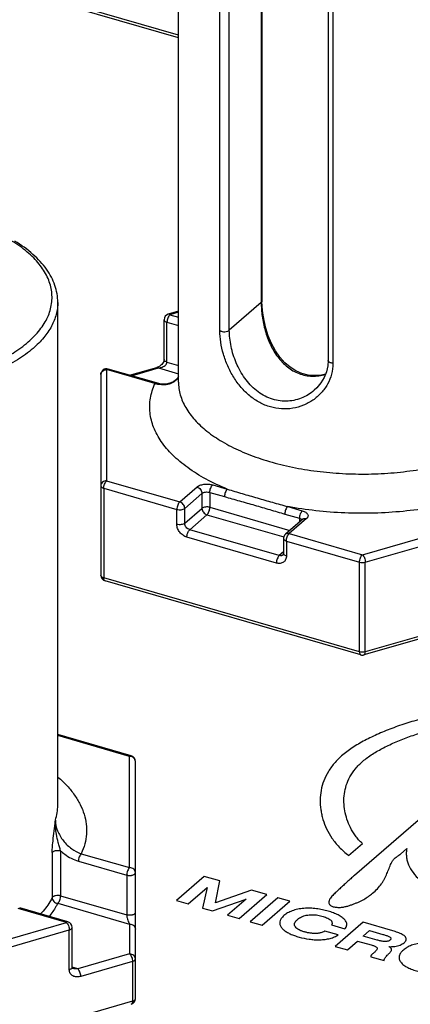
# Model space of a CAD drawing. Header units: millimetres. Extents: x 0 to 420, y 0 to 297.
# Tile 32 of 85: x 138.75 to 145.55, y 64.93 to 82.05. Entities that reach past the tile are written whole.
import ezdxf

# ---------------------------------------------------------------- set-up
doc = ezdxf.new("R2010")
doc.units = ezdxf.units.MM
doc.header["$LTSCALE"] = 23.1
doc.layers.add('0000242733_2_KÖRPERKANTE', color=7, linetype='CONTINUOUS')
doc.layers.add('0000434254_2_KÖRPERKANTE', color=7, linetype='CONTINUOUS')

msp = doc.modelspace()

# ---------------------------------------------------------------- linework, layer by layer
at = {"layer": '0000242733_2_KÖRPERKANTE', "color": 7, "linetype": 'Continuous'}
for p, q in [((147.402, 69.6215), (144.575, 67.1732)), ((144.4727, 67.5197), (144.7122, 67.7271)), ((145.3741, 67.5453), (145.4856, 67.6419)), ((141.9627, 67.156), (141.4782, 66.7364)), ((142.2347, 67.0775), (141.9627, 67.156)), ((141.6809, 66.6779), (142.0099, 66.9628)), ((142.0099, 66.9628), (141.9295, 66.6061)), ((142.1585, 66.6992), (142.2347, 67.0775)), ((142.7829, 66.9192), (142.1585, 66.6992)), ((142.5677, 66.4219), (143.0522, 66.8415)), ((143.2427, 66.7865), (142.7582, 66.3669)), ((143.0522, 66.8415), (142.7829, 66.9192)), ((143.4532, 66.7257), (143.2427, 66.7865)), ((141.4782, 66.7364), (141.6809, 66.6779)), ((141.9295, 66.6061), (142.1044, 66.5556)), ((142.1044, 66.5556), (142.6885, 66.7605)), ((142.6885, 66.7605), (142.365, 66.4804)), ((142.9687, 66.3061), (143.4532, 66.7257)), ((142.365, 66.4804), (142.5677, 66.4219)), ((142.7582, 66.3669), (142.9687, 66.3061)), ((144.1778, 66.3133), (144.4099, 66.2463)), ((144.7253, 66.3585), (144.2408, 65.9389)), ((145.2406, 66.2097), (144.7253, 66.3585)), ((144.2919, 66.1401), (144.0598, 66.2071)), ((144.7293, 66.1189), (144.8393, 66.2142)), ((144.9675, 66.0501), (144.7293, 66.1189)), ((144.8393, 66.2142), (145.0679, 66.1482)), ((144.2408, 65.9389), (144.4513, 65.8781)), ((144.4513, 65.8781), (144.6303, 66.0332)), ((144.6303, 66.0332), (144.8685, 65.9644)), ((144.8575, 65.7609), (145.0939, 65.6926))]:
    msp.add_line(p, q, dxfattribs=at)
for points, knots in [([(150.7885, 69.7624), (150.5797, 69.8053), (150.1578, 69.886), (149.517, 69.9888), (148.9745, 70.0553), (148.5346, 70.0947), (148.0895, 70.124), (147.6421, 70.1351), (147.1953, 70.1211), (146.8632, 70.0963), (146.5366, 70.0575), (146.2176, 70.0052), (145.9085, 69.9398), (145.6116, 69.8616), (145.3291, 69.7708), (145.0631, 69.6685), (144.8157, 69.5559), (144.6254, 69.4511), (144.4878, 69.3602), (144.3949, 69.2904), (144.3115, 69.2174), (144.2159, 69.1185), (144.119, 68.9888), (144.0371, 68.8232), (143.99, 68.6543), (143.9737, 68.4842), (143.9836, 68.3432), (144.0043, 68.2318), (144.0334, 68.1195), (144.0864, 67.9789), (144.1632, 67.8447), (144.2414, 67.7416), (144.3104, 67.6649), (144.388, 67.5904), (144.4437, 67.5431), (144.4727, 67.5197)], [0, 0, 0, 0, 0.074035, 0.1491406, 0.2253287, 0.2637997, 0.3024787, 0.3802289, 0.4190876, 0.457685, 0.4958117, 0.5332782, 0.5698988, 0.6054839, 0.6398538, 0.6728823, 0.7044243, 0.7341545, 0.7482172, 0.7616745, 0.7744849, 0.7866621, 0.8093666, 0.8304171, 0.8504269, 0.8699547, 0.8894476, 0.8993024, 0.9092728, 0.929719, 0.9512796, 0.9626936, 0.9746169, 0.9870607, 1, 1, 1, 1]), ([(144.7122, 67.7271), (144.6901, 67.7486), (144.648, 67.7922), (144.5746, 67.8821), (144.5021, 67.9997), (144.4421, 68.147), (144.4042, 68.2954), (144.3879, 68.4449), (144.3956, 68.5949), (144.4295, 68.7445), (144.4932, 68.8917), (144.5722, 69.0077), (144.6516, 69.0962), (144.7219, 69.1617), (144.8013, 69.2242), (144.9203, 69.3053), (145.086, 69.3988), (145.3022, 69.4991), (145.5351, 69.5906), (145.7825, 69.6722), (146.0427, 69.7429), (146.3139, 69.8025), (146.6904, 69.8675), (147.1752, 69.9186), (147.7648, 69.9298), (148.3547, 69.9029), (148.9381, 69.8495), (149.5123, 69.7741), (150.0764, 69.6813), (150.4481, 69.6096), (150.6323, 69.5717)], [0, 0, 0, 0, 0.0120345, 0.0235362, 0.0451575, 0.0655572, 0.0852721, 0.1046129, 0.1238937, 0.1435194, 0.1640212, 0.1860351, 0.1978346, 0.2102709, 0.2233895, 0.2371491, 0.2663386, 0.2973776, 0.3298971, 0.3637366, 0.3987844, 0.4348722, 0.4718156, 0.5475377, 0.6244667, 0.7012798, 0.777393, 0.8525781, 0.9267723, 1, 1, 1, 1]), ([(145.4856, 67.6419), (145.4808, 67.6186), (145.475, 67.5713), (145.4774, 67.4997), (145.4909, 67.4285), (145.5239, 67.3327), (145.5937, 67.2153), (145.7135, 67.0864), (145.8674, 66.9676), (146.0516, 66.8606), (146.2626, 66.7668), (146.4139, 66.7157), (146.493, 66.6923)], [0, 0, 0, 0, 0.0473941, 0.0945389, 0.1422768, 0.1913738, 0.295878, 0.4117359, 0.5404021, 0.6819518, 0.8355927, 1, 1, 1, 1]), ([(144.8912, 66.8643), (144.949, 66.9126), (145.0143, 66.9803), (145.0746, 67.0715), (145.1072, 67.1298), (145.1339, 67.1896), (145.1584, 67.2495), (145.1762, 67.2943), (145.1945, 67.339), (145.2136, 67.3842), (145.2378, 67.4296), (145.2742, 67.4729), (145.3155, 67.5014), (145.3497, 67.5256), (145.3662, 67.5386), (145.3741, 67.5453)], [0, 0, 0, 0, 0.2657931, 0.3267797, 0.3859817, 0.5010247, 0.557778, 0.6144145, 0.6711608, 0.7283087, 0.7873879, 0.8520562, 0.9258338, 0.9635489, 1, 1, 1, 1]), ([(144.575, 67.1732), (144.553, 67.1542), (144.5095, 67.1161), (144.4451, 67.0584), (144.3818, 67.0004), (144.3193, 66.9421), (144.2674, 66.8935), (144.226, 66.8549), (144.1962, 66.8259), (144.1693, 66.7961), (144.1506, 66.7698), (144.1394, 66.7481), (144.1312, 66.7268), (144.1277, 66.7038), (144.1334, 66.6814), (144.1431, 66.665), (144.159, 66.6501), (144.1811, 66.6382), (144.2078, 66.6291), (144.2377, 66.6225), (144.2695, 66.6184), (144.313, 66.6164), (144.3667, 66.6206), (144.428, 66.6331), (144.4855, 66.65), (144.5402, 66.6688), (144.5929, 66.6886), (144.6591, 66.7165), (144.7356, 66.7546), (144.8181, 66.8066), (144.868, 66.8448), (144.8912, 66.8643)], [0, 0, 0, 0, 0.0574316, 0.1144475, 0.1710729, 0.2274308, 0.2836919, 0.3117796, 0.3394371, 0.3660447, 0.3910821, 0.4029406, 0.4143821, 0.4362431, 0.4473909, 0.4594902, 0.4734279, 0.489995, 0.5088418, 0.529183, 0.5504343, 0.5721482, 0.6152862, 0.656549, 0.6958452, 0.7338884, 0.771041, 0.8071762, 0.8759419, 0.939976, 1, 1, 1, 1]), ([(144.4099, 66.2463), (144.4167, 66.2545), (144.4286, 66.2711), (144.4408, 66.2985), (144.4433, 66.3273), (144.4366, 66.3555), (144.4223, 66.3825), (144.3935, 66.418), (144.3435, 66.4582), (144.2698, 66.4981), (144.1843, 66.5319), (144.0905, 66.5605), (143.9904, 66.5838), (143.8848, 66.5995), (143.7758, 66.6052), (143.6672, 66.5995), (143.5642, 66.5824), (143.4721, 66.5531), (143.3955, 66.5131), (143.3357, 66.4664), (143.3046, 66.4303), (143.2936, 66.4113)], [0, 0, 0, 0, 0.022922, 0.0440106, 0.0639577, 0.0842127, 0.1058769, 0.1294626, 0.1825819, 0.2433237, 0.3100475, 0.3809572, 0.4550945, 0.5322368, 0.6114281, 0.6905623, 0.7667644, 0.8367169, 0.8984705, 0.9526123, 1, 1, 1, 1]), ([(144.0598, 66.2071), (144.0464, 66.1988), (144.0246, 66.1871), (143.9924, 66.1765), (143.9553, 66.1681), (143.9062, 66.1631), (143.8466, 66.1644), (143.7883, 66.1717), (143.7326, 66.1834), (143.6803, 66.1982), (143.6323, 66.2157), (143.5908, 66.2368), (143.5582, 66.2619), (143.537, 66.291), (143.5296, 66.3233), (143.538, 66.355), (143.5575, 66.3837), (143.5849, 66.4104), (143.6065, 66.4263), (143.6184, 66.4338)], [0, 0, 0, 0, 0.0636601, 0.0993315, 0.1372703, 0.2171289, 0.2984028, 0.3780375, 0.4548085, 0.5284084, 0.5979575, 0.6612691, 0.7162996, 0.7629573, 0.8042769, 0.845771, 0.8917712, 0.943256, 1, 1, 1, 1]), ([(143.6184, 66.4338), (143.6414, 66.4485), (143.6809, 66.4664), (143.7383, 66.4812), (143.8034, 66.491), (143.8706, 66.4912), (143.9365, 66.4828), (143.9836, 66.473), (144.0283, 66.4608), (144.0703, 66.4467), (144.1087, 66.4306), (144.142, 66.4119), (144.1646, 66.3933), (144.1772, 66.3767), (144.1852, 66.3604), (144.1872, 66.3425), (144.1841, 66.3253), (144.1803, 66.3172), (144.1778, 66.3133)], [0, 0, 0, 0, 0.1236271, 0.193903, 0.2682385, 0.4211722, 0.4962565, 0.5688439, 0.6387719, 0.7059309, 0.7693696, 0.8273836, 0.8781274, 0.900593, 0.9212882, 0.9598865, 0.9793637, 1, 1, 1, 1]), ([(143.2936, 66.4113), (143.2854, 66.3971), (143.2762, 66.3738), (143.2744, 66.3414), (143.2797, 66.3089), (143.3002, 66.2688), (143.3403, 66.2261), (143.3943, 66.188), (143.4593, 66.1548), (143.5328, 66.1262), (143.641, 66.0926), (143.7564, 66.0676), (143.877, 66.0551), (143.9704, 66.0534), (144.0626, 66.06), (144.1494, 66.0758), (144.2267, 66.1018), (144.2717, 66.127), (144.2919, 66.1401)], [0, 0, 0, 0, 0.0408249, 0.0603394, 0.0800174, 0.1219915, 0.169815, 0.2244349, 0.2852622, 0.3509644, 0.4201818, 0.5666282, 0.6433807, 0.7212489, 0.7984847, 0.8725565, 0.9401927, 1, 1, 1, 1]), ([(145.0679, 66.1482), (145.0867, 66.1427), (145.1144, 66.1342), (145.1505, 66.122), (145.1753, 66.1118), (145.1937, 66.1016), (145.205, 66.0919), (145.2106, 66.0841), (145.212, 66.0751), (145.2092, 66.0667), (145.2039, 66.0589), (145.1968, 66.0515), (145.1881, 66.0445), (145.1737, 66.0355), (145.1512, 66.0268), (145.1204, 66.0232), (145.0882, 66.0245), (145.0564, 66.0284), (145.016, 66.0363), (144.9867, 66.0446), (144.9675, 66.0501)], [0, 0, 0, 0, 0.1348307, 0.2006532, 0.263386, 0.320053, 0.3447764, 0.3662348, 0.3852932, 0.4047848, 0.4262285, 0.4498312, 0.4754782, 0.5033383, 0.5669608, 0.6402416, 0.7157367, 0.7897762, 0.8616633, 1, 1, 1, 1]), ([(145.1752, 65.9371), (145.1833, 65.9347), (145.2007, 65.9336), (145.2264, 65.9355), (145.2523, 65.9369), (145.286, 65.9396), (145.3257, 65.9478), (145.3693, 65.9615), (145.4067, 65.9797), (145.4367, 66.0013), (145.46, 66.0244), (145.4728, 66.0464), (145.4763, 66.0646), (145.4751, 66.0829), (145.4631, 66.1057), (145.4381, 66.1281), (145.4058, 66.1479), (145.3686, 66.1657), (145.3279, 66.1818), (145.285, 66.1965), (145.2556, 66.2054), (145.2406, 66.2097)], [0, 0, 0, 0, 0.0395446, 0.0801041, 0.1205809, 0.1607892, 0.2379127, 0.309607, 0.3741002, 0.4312281, 0.4821298, 0.5266858, 0.5473098, 0.5677022, 0.6114891, 0.6634234, 0.7230697, 0.7879368, 0.8563967, 0.9273088, 1, 1, 1, 1]), ([(144.8685, 65.9644), (144.877, 65.9619), (144.8937, 65.9569), (144.9177, 65.9484), (144.9395, 65.9388), (144.9553, 65.929), (144.9647, 65.9198), (144.9693, 65.9126), (144.9709, 65.9048), (144.9697, 65.8972), (144.967, 65.8898), (144.9619, 65.88), (144.9533, 65.8682), (144.9412, 65.8548), (144.9278, 65.8415), (144.9134, 65.8286), (144.8984, 65.8159), (144.8858, 65.8052), (144.8762, 65.7966), (144.8695, 65.7901), (144.864, 65.7832), (144.8603, 65.7758), (144.8572, 65.7686), (144.8567, 65.7633), (144.8575, 65.7609)], [0, 0, 0, 0, 0.0853852, 0.1679384, 0.2457196, 0.3148925, 0.3450184, 0.3717503, 0.3960415, 0.4201248, 0.4451256, 0.4711933, 0.5263685, 0.5848347, 0.6455353, 0.7080002, 0.7715969, 0.8351042, 0.8663518, 0.8966321, 0.9248037, 0.9509904, 0.9761116, 1, 1, 1, 1]), ([(145.0939, 65.6926), (145.0929, 65.698), (145.0927, 65.7094), (145.0978, 65.726), (145.1072, 65.7416), (145.1231, 65.762), (145.1411, 65.7819), (145.1602, 65.8013), (145.1751, 65.8157), (145.1896, 65.8302), (145.2027, 65.8451), (145.2119, 65.8581), (145.2173, 65.8689), (145.2199, 65.8771), (145.2205, 65.8855), (145.2187, 65.8939), (145.2144, 65.902), (145.2082, 65.9094), (145.2012, 65.9165), (145.1946, 65.9244), (145.1867, 65.9324), (145.1794, 65.9359), (145.1752, 65.9371)], [0, 0, 0, 0, 0.0532443, 0.1081254, 0.1670891, 0.2295954, 0.3599193, 0.4269895, 0.4947034, 0.5616684, 0.6263293, 0.6873734, 0.716127, 0.7436383, 0.7703116, 0.7974036, 0.8264221, 0.8580462, 0.891033, 0.9234979, 0.9577883, 1, 1, 1, 1]), ([(146.1913, 65.952), (146.1251, 65.9712), (146.0216, 65.9934), (145.88, 66.0046), (145.7713, 66.0019), (145.6666, 65.988), (145.5714, 65.962), (145.4906, 65.9248), (145.4355, 65.8859), (145.4, 65.8524), (145.3727, 65.8199), (145.3539, 65.7833), (145.3498, 65.745), (145.354, 65.7169), (145.3651, 65.6896), (145.3889, 65.6531), (145.4338, 65.6111), (145.503, 65.5695), (145.5852, 65.5342), (145.6445, 65.515), (145.6755, 65.506)], [0, 0, 0, 0, 0.1500402, 0.2290742, 0.3086957, 0.386215, 0.4583482, 0.5225606, 0.5788005, 0.6044109, 0.6283296, 0.6711944, 0.6912263, 0.7113347, 0.7323823, 0.7549476, 0.8056688, 0.864434, 0.929857, 1, 1, 1, 1])]:
    msp.add_open_spline(points, degree=3, knots=knots, dxfattribs=at)
at = {"layer": '0000434254_2_KÖRPERKANTE', "color": 7, "linetype": 'Continuous'}
for p, q in [((141.5131, 75.7529), (141.5131, 84.4998)), ((142.966, 83.7045), (142.966, 77.1586)), ((144.1166, 82.9698), (144.1166, 76.1282)), ((141.5131, 81.7399), (137.91, 82.78)), ((139.4131, 68.3917), (139.4131, 77.1386)), ((141.5131, 76.9828), (141.3354, 76.9315)), ((141.2631, 76.1426), (141.2631, 76.8355)), ((140.1631, 75.8828), (140.1631, 72.3899)), ((141.1314, 75.7362), (140.2908, 75.9789)), ((140.6631, 75.8714), (141.1354, 76.0078)), ((143.6753, 73.3668), (143.3753, 73.107)), ((143.3407, 73.0314), (143.3407, 72.7716)), ((144.6854, 71.0092), (140.2354, 72.2938)), ((149.1908, 72.2938), (144.7408, 71.0092)), ((140.6908, 69.2528), (139.4131, 69.6216)), ((140.7631, 65.0286), (140.7631, 69.1567)), ((139.5908, 66.366), (138.7502, 66.6087)), ((139.6631, 65.5771), (139.6631, 66.2699))]:
    msp.add_line(p, q, dxfattribs=at)
at = {"layer": '0000434254_2_KÖRPERKANTE', "color": 9, "linetype": 'Continuous'}
for p, q in [((142.9526, 83.6795), (142.9526, 77.1336)), ((142.2338, 76.6466), (142.2338, 83.4882)), ((142.3979, 76.6532), (142.3979, 83.4948)), ((144.2006, 82.9204), (144.2006, 76.0788)), ((141.5131, 81.7862), (137.8878, 82.8328)), ((142.9526, 77.1336), (142.3979, 76.6532)), ((141.5131, 76.9654), (141.3631, 76.9221)), ((141.3631, 76.9221), (141.5131, 76.8788)), ((141.3131, 76.7922), (141.5131, 76.7344)), ((141.3131, 76.0993), (141.3131, 76.7922)), ((141.3131, 76.0993), (141.5131, 76.0416)), ((141.1037, 75.7268), (140.2631, 75.9694)), ((140.2631, 75.9694), (140.2631, 74.0353)), ((140.6934, 75.8627), (141.1631, 75.9983)), ((141.1631, 75.9983), (141.5131, 75.8973)), ((140.2631, 74.0353), (141.5355, 73.668)), ((142.1087, 73.9644), (142.3631, 73.891)), ((140.2131, 73.9054), (141.4855, 73.5381)), ((140.2131, 73.9054), (140.2131, 72.3466)), ((141.5355, 73.668), (141.8355, 73.9278)), ((141.6221, 73.5564), (141.9221, 73.8162)), ((141.9221, 73.8162), (141.9221, 73.5564)), ((142.0587, 73.8345), (142.3131, 73.7611)), ((142.0587, 73.8345), (142.0587, 73.5747)), ((144.7131, 72.7507), (148.0631, 73.7178)), ((141.4855, 73.2783), (141.4855, 73.5381)), ((141.6221, 73.2966), (141.9221, 73.5564)), ((141.6221, 73.2966), (141.6221, 73.5564)), ((142.0587, 73.5747), (143.4512, 73.1727)), ((143.3631, 73.458), (143.6175, 73.3845)), ((143.4131, 73.5879), (143.6675, 73.5144)), ((144.7631, 72.6208), (148.1131, 73.5879)), ((141.7087, 73.185), (142.0087, 73.4448)), ((142.0087, 73.4448), (143.3451, 73.059)), ((143.7407, 73.3778), (143.4407, 73.118)), ((143.6175, 73.3845), (143.6175, 73.3168)), ((143.6606, 73.3595), (143.6631, 73.3559)), ((143.2675, 72.735), (141.7087, 73.185)), ((143.4407, 73.118), (144.7131, 72.7507)), ((143.2175, 72.6051), (141.6587, 73.0551)), ((143.3907, 72.9881), (144.6631, 72.6208)), ((143.3907, 72.9881), (143.3907, 72.7283)), ((143.3407, 72.7984), (143.2675, 72.735)), ((144.6631, 71.062), (144.6631, 72.6208)), ((144.7631, 71.062), (144.7631, 72.6208)), ((144.6631, 71.062), (140.2131, 72.3466)), ((149.2131, 72.3466), (144.7631, 71.062)), ((140.6631, 69.2433), (139.4131, 69.6041)), ((140.6631, 67.3092), (140.6631, 69.2433)), ((139.3157, 67.5718), (139.3157, 66.7875)), ((139.4626, 67.6028), (139.4626, 66.8186)), ((139.8225, 67.5518), (140.6631, 67.3092)), ((139.7725, 67.4219), (140.6131, 67.1793)), ((140.6131, 67.1793), (140.6131, 66.4864)), ((139.4626, 66.8186), (140.6131, 66.4864)), ((139.4127, 66.6886), (140.6631, 66.3277)), ((139.5631, 66.3565), (138.7225, 66.5992)), ((136.2131, 65.3895), (139.5631, 66.3565)), ((140.6631, 66.3277), (140.6631, 65.8081)), ((136.2631, 65.2596), (139.6131, 66.2266)), ((139.6131, 65.5338), (139.6131, 66.2266)), ((140.6631, 65.8081), (139.7631, 65.5483)), ((139.7631, 65.5483), (139.6631, 65.5771)), ((140.7131, 65.6782), (139.8131, 65.4184)), ((140.7131, 65.6782), (140.7131, 64.9853)), ((140.7131, 64.9853), (136.2631, 63.7007))]:
    msp.add_line(p, q, dxfattribs=at)
at = {"layer": '0000434254_2_KÖRPERKANTE', "color": 7, "linetype": 'Continuous'}
for points in [[(144.0714, 75.8922), (144.0005, 75.8747), (143.8839, 75.8651), (143.7705, 75.8743), (143.661, 75.9016), (143.5562, 75.9467), (143.4567, 76.0092), (143.3633, 76.089), (143.2771, 76.1855), (143.1995, 76.2976), (143.1321, 76.4224), (143.0765, 76.5547), (143.0332, 76.689), (143.0015, 76.8214), (142.9804, 76.9483), (142.969, 77.0663), (142.966, 77.1586)], [(141.2631, 76.1427), (141.263, 76.1397), (141.2612, 76.1273), (141.2561, 76.1117), (141.2475, 76.0945), (141.2358, 76.0772), (141.2215, 76.0606), (141.2048, 76.0452), (141.1865, 76.0317), (141.1667, 76.0202), (141.1455, 76.011), (141.1354, 76.0078)], [(144.1166, 76.1282), (144.1103, 76.0362), (144.0874, 75.9326), (144.0477, 75.8325), (143.9918, 75.7384), (143.9208, 75.6528), (143.8745, 75.6091)], [(141.5131, 75.8452), (141.5106, 75.8402), (141.4769, 75.7974), (141.4338, 75.7627), (141.3817, 75.737), (141.3219, 75.7215), (141.2563, 75.7169), (141.1877, 75.7233), (141.1314, 75.7362)], [(139.6799, 65.5548), (139.6779, 65.5554), (139.6716, 65.5582), (139.6683, 65.5606), (139.6665, 65.5626), (139.6651, 65.565), (139.6639, 65.569), (139.6631, 65.5754), (139.6631, 65.5771)]]:
    msp.add_lwpolyline(points, dxfattribs=at)
for centre, start, end in [((141.3631, 76.8355), 106.1017, 180), ((140.2631, 75.8828), 73.9045, 180), ((143.4407, 73.0314), 130.88618, 180), ((140.2631, 72.3899), 180, 253.90182), ((144.7131, 71.1053), 253.89789, 286.10407), ((140.6631, 69.1567), 0, 73.89794), ((139.5631, 66.2699), 359.99606, 73.89789), ((140.6631, 65.0286), 286.09818, 360)]:
    msp.add_arc(centre, 0.1, start, end, dxfattribs=at)
at = {"layer": '0000434254_2_KÖRPERKANTE', "color": 9, "linetype": 'Continuous'}
for centre, radius, start, end in [((141.2691, 76.2324), 0.532, 251.87858, 254.50964), ((140.6631, 69.1279), 0.1154, 84.43496, 90.00015)]:
    msp.add_arc(centre, radius, start, end, dxfattribs=at)
for points, knots in [([(135.7166, 75.6952), (135.8715, 75.6826), (136.1827, 75.6694), (136.6472, 75.6845), (137.1019, 75.7341), (137.5367, 75.8171), (137.9418, 75.9315), (138.3083, 76.0749), (138.6282, 76.2441), (138.8947, 76.4359), (139.1019, 76.6466), (139.2234, 76.8398), (139.2825, 76.9975), (139.3082, 77.1148), (139.316, 77.2329), (139.3059, 77.3509), (139.2778, 77.468), (139.2156, 77.6255), (139.118, 77.7754), (138.9934, 77.914), (138.8401, 78.0551), (138.7084, 78.1478), (138.6148, 78.2052)], [0, 0, 0, 0, 0.0847363, 0.1695649, 0.2530466, 0.3337923, 0.4105309, 0.4821766, 0.5479126, 0.6072977, 0.6604127, 0.7080451, 0.7303421, 0.7519685, 0.7732598, 0.7945746, 0.8162703, 0.8386774, 0.8866268, 0.9126546, 0.9401951, 1, 1, 1, 1]), ([(139.4131, 77.1386), (139.4131, 77.1036), (139.4084, 77.0332), (139.3804, 76.8916), (139.3085, 76.7148), (139.1702, 76.5152), (139.0508, 76.3961), (138.9844, 76.3386)], [0, 0, 0, 0, 0.1121386, 0.2256993, 0.4619293, 0.71807, 1, 1, 1, 1]), ([(142.966, 77.1586), (142.966, 77.1541), (142.9632, 77.1444), (142.9566, 77.137), (142.9526, 77.1336)], [0, 0, 0, 0, 0.4607765, 1, 1, 1, 1]), ([(142.9526, 77.1336), (142.9526, 77.095), (142.9558, 77.0155), (142.9737, 76.852), (143.0173, 76.6444), (143.1043, 76.4046), (143.2301, 76.1871), (143.3715, 76.0369), (143.5035, 75.9472), (143.61, 75.897), (143.7224, 75.8652), (143.8383, 75.8523), (143.9547, 75.8582), (144.031, 75.8739), (144.0684, 75.8845)], [0, 0, 0, 0, 0.0596315, 0.1226846, 0.2539675, 0.3860732, 0.5150662, 0.6396467, 0.7005741, 0.7607852, 0.8205731, 0.8802295, 0.9399935, 1, 1, 1, 1]), ([(141.3631, 76.9221), (141.3555, 76.9155), (141.3418, 76.8976), (141.3265, 76.8657), (141.316, 76.8296), (141.3131, 76.8044), (141.3131, 76.7922)], [0, 0, 0, 0, 0.2112038, 0.4685652, 0.7427014, 1, 1, 1, 1]), ([(141.3631, 76.9221), (141.3608, 76.924), (141.3562, 76.9275), (141.349, 76.9311), (141.342, 76.9326), (141.3374, 76.9321), (141.3354, 76.9315)], [0, 0, 0, 0, 0.298632, 0.55952, 0.7888586, 1, 1, 1, 1]), ([(141.2631, 76.8355), (141.2631, 76.831), (141.2659, 76.8212), (141.2768, 76.8091), (141.293, 76.799), (141.306, 76.7942), (141.3131, 76.7922)], [0, 0, 0, 0, 0.1906472, 0.4137497, 0.683954, 1, 1, 1, 1]), ([(142.2338, 76.6466), (142.2393, 76.6432), (142.2518, 76.6374), (142.2803, 76.6294), (142.3189, 76.6266), (142.3569, 76.6323), (142.3829, 76.6426), (142.3935, 76.6494), (142.3979, 76.6532)], [0, 0, 0, 0, 0.1121167, 0.2384397, 0.5140005, 0.7816022, 0.8988673, 1, 1, 1, 1]), ([(144.2006, 76.0788), (144.2006, 76.0156), (144.1845, 75.889), (144.1132, 75.712), (144.0015, 75.5576), (143.8572, 75.4323), (143.688, 75.3412), (143.5015, 75.2889), (143.3058, 75.279), (143.1096, 75.3133), (142.9215, 75.3909), (142.7487, 75.5079), (142.5966, 75.6582), (142.4684, 75.8347), (142.3662, 76.0298), (142.2915, 76.2353), (142.2454, 76.4419), (142.2338, 76.5798), (142.2338, 76.6466)], [0, 0, 0, 0, 0.0588456, 0.1172589, 0.1757535, 0.2345301, 0.2936439, 0.3531752, 0.4133339, 0.4744773, 0.5370252, 0.6013034, 0.6673923, 0.7350288, 0.8035335, 0.8717283, 0.9378998, 1, 1, 1, 1]), ([(143.8745, 75.6091), (143.8411, 75.5801), (143.769, 75.5277), (143.649, 75.4685), (143.5199, 75.4306), (143.3853, 75.416), (143.2489, 75.4261), (143.1148, 75.4611), (142.9866, 75.5202), (142.8265, 75.6292), (142.6912, 75.7762), (142.5843, 75.9456), (142.5173, 76.083), (142.4647, 76.2258), (142.4267, 76.3705), (142.4035, 76.5131), (142.3979, 76.6074), (142.3979, 76.6532)], [0, 0, 0, 0, 0.0582986, 0.116798, 0.1755291, 0.2346068, 0.294242, 0.354715, 0.4163119, 0.4792442, 0.6089338, 0.6756129, 0.7428389, 0.8099102, 0.8758928, 0.939652, 1, 1, 1, 1]), ([(138.9844, 76.3386), (138.8993, 76.2649), (138.7061, 76.1258), (138.3759, 75.9512), (137.9975, 75.8032), (137.5793, 75.6851), (137.1306, 75.5994), (136.6612, 75.5482), (136.1817, 75.5326), (135.8605, 75.5462), (135.7006, 75.5592)], [0, 0, 0, 0, 0.0977872, 0.2060293, 0.324004, 0.4503645, 0.5833236, 0.7207877, 0.8604702, 1, 1, 1, 1]), ([(141.1631, 75.9983), (141.1713, 75.9991), (141.1878, 76.0015), (141.2161, 76.0083), (141.2474, 76.0201), (141.2742, 76.0363), (141.2924, 76.0527), (141.3036, 76.0668), (141.3112, 76.0825), (141.3131, 76.0938), (141.3131, 76.0993)], [0, 0, 0, 0, 0.1274886, 0.2558001, 0.4486734, 0.6401408, 0.7343022, 0.8262399, 0.9149511, 1, 1, 1, 1]), ([(141.3131, 76.0993), (141.306, 76.1014), (141.293, 76.1062), (141.2768, 76.1163), (141.2659, 76.1284), (141.2631, 76.1382), (141.2631, 76.1426)], [0, 0, 0, 0, 0.316046, 0.5862503, 0.8093528, 1, 1, 1, 1]), ([(144.2006, 76.0788), (144.1894, 76.0797), (144.1686, 76.0832), (144.1449, 76.0923), (144.1304, 76.1023), (144.1226, 76.1103), (144.1177, 76.119), (144.1166, 76.1252), (144.1166, 76.1282)], [0, 0, 0, 0, 0.3205336, 0.5996839, 0.7185324, 0.8229112, 0.9150704, 1, 1, 1, 1]), ([(140.1631, 75.8828), (140.1631, 75.8942), (140.1686, 75.9176), (140.1913, 75.9463), (140.2245, 75.9651), (140.2501, 75.9694), (140.2631, 75.9694)], [0, 0, 0, 0, 0.2330927, 0.4764284, 0.7335677, 1, 1, 1, 1]), ([(140.2631, 75.9694), (140.2654, 75.9714), (140.2699, 75.9749), (140.2772, 75.9784), (140.2842, 75.98), (140.2888, 75.9795), (140.2908, 75.9789)], [0, 0, 0, 0, 0.2986185, 0.5595104, 0.7888598, 1, 1, 1, 1]), ([(141.1354, 76.0078), (141.1374, 76.0084), (141.142, 76.0088), (141.149, 76.0073), (141.1562, 76.0037), (141.1608, 76.0003), (141.1631, 75.9983)], [0, 0, 0, 0, 0.2111531, 0.4404947, 0.7013211, 1, 1, 1, 1]), ([(142.3631, 73.891), (142.2366, 73.943), (141.9986, 74.0542), (141.6778, 74.2518), (141.4133, 74.4701), (141.2102, 74.7059), (141.0938, 74.9183), (141.0387, 75.0905), (141.0157, 75.2186), (141.0105, 75.3473), (141.0233, 75.4758), (141.0538, 75.6034), (141.0853, 75.686), (141.1037, 75.7268)], [0, 0, 0, 0, 0.164326, 0.3150026, 0.4516185, 0.574861, 0.686849, 0.7398488, 0.791587, 0.8427549, 0.8940762, 0.9462728, 1, 1, 1, 1]), ([(141.1037, 75.7268), (141.106, 75.7288), (141.1105, 75.7322), (141.1178, 75.7358), (141.1248, 75.7373), (141.1294, 75.7368), (141.1314, 75.7362)], [0, 0, 0, 0, 0.2985753, 0.5595211, 0.7888785, 1, 1, 1, 1]), ([(141.5135, 75.8438), (141.5048, 75.8285), (141.4846, 75.7999), (141.4467, 75.7638), (141.4027, 75.7357), (141.3363, 75.7089), (141.2416, 75.697), (141.1653, 75.7091), (141.1271, 75.7197)], [0, 0, 0, 0, 0.1205603, 0.2387311, 0.3567623, 0.4766811, 0.7275227, 1, 1, 1, 1]), ([(141.5131, 75.7529), (141.5131, 75.7153), (141.5185, 75.6393), (141.5426, 75.5264), (141.5827, 75.4147), (141.6586, 75.2649), (141.7951, 75.0832), (142.0119, 74.8853), (142.281, 74.705), (142.5971, 74.5457), (142.9544, 74.4099), (143.3461, 74.3005), (143.7644, 74.2193), (144.2014, 74.1682), (144.6484, 74.148), (145.0966, 74.1592), (145.5374, 74.2015), (145.9619, 74.2741), (146.3621, 74.3756), (146.6157, 74.4641), (146.7363, 74.5133)], [0, 0, 0, 0, 0.0190144, 0.0383084, 0.0581435, 0.0787506, 0.1229477, 0.1720123, 0.2263748, 0.2859896, 0.3504571, 0.4191164, 0.4911166, 0.5654719, 0.6411089, 0.7169086, 0.7917462, 0.8645309, 0.9342462, 1, 1, 1, 1]), ([(140.2631, 74.0353), (140.2501, 74.0353), (140.2245, 74.031), (140.1914, 74.0122), (140.1686, 73.9835), (140.1631, 73.96), (140.1631, 73.9487)], [0, 0, 0, 0, 0.2663334, 0.5233988, 0.7667756, 1, 1, 1, 1]), ([(140.2131, 73.9054), (140.2131, 73.9176), (140.216, 73.9428), (140.2265, 73.979), (140.2418, 74.0108), (140.2555, 74.0287), (140.2631, 74.0353)], [0, 0, 0, 0, 0.2574459, 0.5316179, 0.7888755, 1, 1, 1, 1]), ([(141.8355, 73.9278), (141.8425, 73.9339), (141.859, 73.9451), (141.899, 73.9634), (141.9586, 73.9771), (142.0339, 73.9794), (142.0847, 73.9713), (142.1087, 73.9644)], [0, 0, 0, 0, 0.0979154, 0.2090233, 0.4624939, 0.7364512, 1, 1, 1, 1]), ([(142.0587, 73.8345), (142.0587, 73.8467), (142.0616, 73.872), (142.072, 73.9081), (142.0873, 73.9399), (142.1011, 73.9579), (142.1087, 73.9644)], [0, 0, 0, 0, 0.2574459, 0.5316179, 0.7888755, 1, 1, 1, 1]), ([(140.1631, 73.9487), (140.1631, 73.9442), (140.1659, 73.9345), (140.1768, 73.9223), (140.193, 73.9122), (140.206, 73.9075), (140.2131, 73.9054)], [0, 0, 0, 0, 0.1906611, 0.4137541, 0.6839616, 1, 1, 1, 1]), ([(141.8355, 73.9278), (141.8473, 73.9244), (141.8703, 73.9127), (141.9063, 73.8783), (141.9221, 73.8406), (141.9221, 73.8162)], [0, 0, 0, 0, 0.247699, 0.5089197, 1, 1, 1, 1]), ([(141.9221, 73.8162), (141.9295, 73.8227), (141.9494, 73.833), (141.9836, 73.8408), (142.0213, 73.842), (142.0467, 73.838), (142.0587, 73.8345)], [0, 0, 0, 0, 0.2084267, 0.4620842, 0.7362415, 1, 1, 1, 1]), ([(142.3631, 73.891), (142.3555, 73.8844), (142.3418, 73.8665), (142.3265, 73.8346), (142.316, 73.7985), (142.3131, 73.7733), (142.3131, 73.7611)], [0, 0, 0, 0, 0.2111363, 0.4683816, 0.7425409, 1, 1, 1, 1]), ([(142.3631, 73.891), (142.4494, 73.8645), (142.6229, 73.8129), (142.8845, 73.737), (143.1479, 73.6614), (143.3244, 73.6119), (143.4131, 73.5879)], [0, 0, 0, 0, 0.2477156, 0.4968707, 0.7477514, 1, 1, 1, 1]), ([(147.2225, 73.9604), (147.0927, 73.9005), (146.8177, 73.7913), (146.3804, 73.6619), (145.9117, 73.5635), (145.4206, 73.4981), (144.9161, 73.4669), (144.4078, 73.4704), (143.9053, 73.5086), (143.5751, 73.5575), (143.4131, 73.5879)], [0, 0, 0, 0, 0.1104757, 0.2282726, 0.3520272, 0.4801373, 0.6108442, 0.7422994, 0.8726286, 1, 1, 1, 1]), ([(141.5355, 73.668), (141.5279, 73.6614), (141.5141, 73.6435), (141.4988, 73.6116), (141.4884, 73.5755), (141.4855, 73.5503), (141.4855, 73.5381)], [0, 0, 0, 0, 0.2111194, 0.4683783, 0.7425521, 1, 1, 1, 1]), ([(141.6221, 73.5564), (141.6221, 73.5808), (141.6063, 73.6185), (141.5703, 73.6529), (141.5473, 73.6646), (141.5355, 73.668)], [0, 0, 0, 0, 0.4910803, 0.752301, 1, 1, 1, 1]), ([(142.3131, 73.7611), (142.4005, 73.7358), (142.5756, 73.6864), (142.8383, 73.6116), (143.1006, 73.5348), (143.2755, 73.4832), (143.3631, 73.458)], [0, 0, 0, 0, 0.2497431, 0.4995415, 0.7497432, 1, 1, 1, 1]), ([(141.4855, 73.5381), (141.4975, 73.5346), (141.5228, 73.5306), (141.5605, 73.5318), (141.5947, 73.5396), (141.6146, 73.5499), (141.6221, 73.5564)], [0, 0, 0, 0, 0.2637606, 0.5379195, 0.7915783, 1, 1, 1, 1]), ([(142.0587, 73.5747), (142.0467, 73.5782), (142.0213, 73.5822), (141.9836, 73.581), (141.9494, 73.5732), (141.9295, 73.5629), (141.9221, 73.5564)], [0, 0, 0, 0, 0.2637606, 0.5379195, 0.7915783, 1, 1, 1, 1]), ([(141.9221, 73.5564), (141.9221, 73.532), (141.9378, 73.4943), (141.9738, 73.4599), (141.9969, 73.4482), (142.0087, 73.4448)], [0, 0, 0, 0, 0.4910803, 0.752301, 1, 1, 1, 1]), ([(142.0087, 73.4448), (142.0162, 73.4514), (142.03, 73.4693), (142.0453, 73.5012), (142.0557, 73.5373), (142.0587, 73.5625), (142.0587, 73.5747)], [0, 0, 0, 0, 0.2111194, 0.4683783, 0.7425521, 1, 1, 1, 1]), ([(143.4131, 73.5879), (143.4055, 73.5813), (143.3918, 73.5634), (143.3765, 73.5315), (143.366, 73.4954), (143.3631, 73.4702), (143.3631, 73.458)], [0, 0, 0, 0, 0.2111363, 0.4683816, 0.7425409, 1, 1, 1, 1]), ([(143.6675, 73.5144), (143.6599, 73.5079), (143.6462, 73.4899), (143.6309, 73.4581), (143.6204, 73.422), (143.6175, 73.3967), (143.6175, 73.3845)], [0, 0, 0, 0, 0.2111245, 0.4683821, 0.7425541, 1, 1, 1, 1]), ([(143.6675, 73.5144), (143.6784, 73.5113), (143.6986, 73.5042), (143.7256, 73.4901), (143.7467, 73.4736), (143.7613, 73.4551), (143.7684, 73.4348), (143.767, 73.4139), (143.7572, 73.3942), (143.7468, 73.3831), (143.7407, 73.3778)], [0, 0, 0, 0, 0.1701724, 0.3228973, 0.4564449, 0.5718826, 0.6742744, 0.7729769, 0.8788695, 1, 1, 1, 1]), ([(141.6221, 73.2966), (141.6146, 73.2901), (141.5947, 73.2798), (141.5605, 73.272), (141.5228, 73.2708), (141.4975, 73.2748), (141.4855, 73.2783)], [0, 0, 0, 0, 0.2084267, 0.4620842, 0.7362415, 1, 1, 1, 1]), ([(141.6587, 73.0551), (141.635, 73.0619), (141.589, 73.0851), (141.5335, 73.1386), (141.4956, 73.2049), (141.4855, 73.2545), (141.4855, 73.2783)], [0, 0, 0, 0, 0.2460833, 0.5056166, 0.762006, 1, 1, 1, 1]), ([(141.7087, 73.185), (141.6969, 73.1884), (141.6738, 73.2001), (141.6378, 73.2345), (141.6221, 73.2722), (141.6221, 73.2966)], [0, 0, 0, 0, 0.2476991, 0.5089197, 1, 1, 1, 1]), ([(143.6175, 73.3845), (143.6265, 73.3819), (143.6422, 73.3758), (143.656, 73.3654), (143.6606, 73.3595)], [0, 0, 0, 0, 0.5541596, 1, 1, 1, 1]), ([(143.6753, 73.3668), (143.6793, 73.3703), (143.6887, 73.3763), (143.7109, 73.3829), (143.7292, 73.3811), (143.7407, 73.3778)], [0, 0, 0, 0, 0.2340351, 0.4759038, 1, 1, 1, 1]), ([(141.6587, 73.0551), (141.6587, 73.0673), (141.6616, 73.0925), (141.672, 73.1286), (141.6873, 73.1605), (141.7011, 73.1784), (141.7087, 73.185)], [0, 0, 0, 0, 0.2574459, 0.5316179, 0.7888755, 1, 1, 1, 1]), ([(143.4407, 73.118), (143.4292, 73.1213), (143.4109, 73.1231), (143.3887, 73.1165), (143.3793, 73.1105), (143.3753, 73.107)], [0, 0, 0, 0, 0.5240958, 0.7659662, 1, 1, 1, 1]), ([(143.3907, 72.9881), (143.3907, 73.0003), (143.3937, 73.0255), (143.4041, 73.0616), (143.4194, 73.0935), (143.4331, 73.1114), (143.4407, 73.118)], [0, 0, 0, 0, 0.2574401, 0.531614, 0.7888738, 1, 1, 1, 1]), ([(143.3407, 73.0314), (143.3407, 73.0269), (143.3435, 73.0172), (143.3545, 73.005), (143.3707, 72.9949), (143.3836, 72.9901), (143.3907, 72.9881)], [0, 0, 0, 0, 0.1906506, 0.4137527, 0.6839542, 1, 1, 1, 1]), ([(143.3907, 72.7283), (143.3836, 72.7303), (143.3707, 72.7351), (143.3545, 72.7452), (143.3435, 72.7574), (143.3407, 72.7671), (143.3407, 72.7716)], [0, 0, 0, 0, 0.3160458, 0.5862473, 0.8093494, 1, 1, 1, 1]), ([(143.2675, 72.735), (143.2599, 72.7284), (143.2462, 72.7105), (143.2309, 72.6786), (143.2204, 72.6425), (143.2175, 72.6173), (143.2175, 72.6051)], [0, 0, 0, 0, 0.2111245, 0.4683821, 0.7425541, 1, 1, 1, 1]), ([(143.3907, 72.7283), (143.3907, 72.707), (143.3847, 72.6749), (143.3627, 72.6398), (143.3407, 72.6193), (143.3138, 72.6052), (143.2723, 72.5952), (143.2388, 72.5989), (143.2175, 72.6051)], [0, 0, 0, 0, 0.2550625, 0.3747342, 0.4922278, 0.6109872, 0.7341661, 1, 1, 1, 1]), ([(143.333, 72.746), (143.3289, 72.7425), (143.3196, 72.7365), (143.2974, 72.7299), (143.2791, 72.7317), (143.2675, 72.735)], [0, 0, 0, 0, 0.2340351, 0.4759038, 1, 1, 1, 1]), ([(144.6631, 72.6208), (144.6631, 72.633), (144.666, 72.6582), (144.6765, 72.6943), (144.6918, 72.7262), (144.7055, 72.7441), (144.7131, 72.7507)], [0, 0, 0, 0, 0.2574459, 0.5316179, 0.7888756, 1, 1, 1, 1]), ([(144.6631, 72.6208), (144.6792, 72.6161), (144.7131, 72.6121), (144.7469, 72.6161), (144.7631, 72.6208)], [0, 0, 0, 0, 0.4999958, 1, 1, 1, 1]), ([(144.7131, 72.7507), (144.7207, 72.7441), (144.7344, 72.7262), (144.7497, 72.6943), (144.7602, 72.6582), (144.7631, 72.633), (144.7631, 72.6208)], [0, 0, 0, 0, 0.2111235, 0.4683814, 0.7425537, 1, 1, 1, 1]), ([(140.2131, 72.3466), (140.206, 72.3486), (140.193, 72.3534), (140.1768, 72.3635), (140.1659, 72.3756), (140.1631, 72.3854), (140.1631, 72.3899)], [0, 0, 0, 0, 0.3160451, 0.5862499, 0.8093407, 1, 1, 1, 1]), ([(140.2354, 72.2938), (140.2318, 72.2948), (140.2248, 72.2995), (140.218, 72.3116), (140.2139, 72.3278), (140.2131, 72.3399), (140.2131, 72.3466)], [0, 0, 0, 0, 0.1806891, 0.399543, 0.6729766, 1, 1, 1, 1]), ([(144.6631, 71.062), (144.6631, 71.0553), (144.6639, 71.0432), (144.668, 71.027), (144.6748, 71.0149), (144.6818, 71.0102), (144.6854, 71.0092)], [0, 0, 0, 0, 0.3270251, 0.6004582, 0.8193114, 1, 1, 1, 1]), ([(144.7631, 71.062), (144.7469, 71.0573), (144.7131, 71.0532), (144.6792, 71.0573), (144.6631, 71.062)], [0, 0, 0, 0, 0.5000042, 1, 1, 1, 1]), ([(144.7408, 71.0092), (144.7443, 71.0102), (144.7514, 71.0149), (144.7582, 71.027), (144.7623, 71.0432), (144.7631, 71.0553), (144.7631, 71.062)], [0, 0, 0, 0, 0.1806902, 0.3995479, 0.6729811, 1, 1, 1, 1]), ([(140.6631, 69.2433), (140.6654, 69.2453), (140.6699, 69.2487), (140.6772, 69.2523), (140.6842, 69.2538), (140.6888, 69.2534), (140.6908, 69.2528)], [0, 0, 0, 0, 0.2986952, 0.5595125, 0.7888426, 1, 1, 1, 1]), ([(140.7631, 69.1567), (140.7631, 69.1672), (140.7584, 69.1889), (140.7386, 69.2163), (140.7094, 69.2356), (140.6862, 69.2416), (140.6743, 69.2428)], [0, 0, 0, 0, 0.2343039, 0.4776143, 0.7337683, 1, 1, 1, 1]), ([(139.4166, 68.8844), (139.4721, 68.8363), (139.5749, 68.7378), (139.7055, 68.5777), (139.8061, 68.4116), (139.8753, 68.241), (139.9122, 68.0673), (139.9162, 67.8924), (139.8872, 67.7183), (139.8472, 67.6065), (139.8225, 67.5518)], [0, 0, 0, 0, 0.1466616, 0.2834784, 0.4116203, 0.5328381, 0.6494529, 0.7642302, 0.8801334, 1, 1, 1, 1]), ([(139.3718, 68.1354), (139.3853, 68.1771), (139.406, 68.2618), (139.4131, 68.3487), (139.4131, 68.3917)], [0, 0, 0, 0, 0.5046895, 1, 1, 1, 1]), ([(139.3456, 67.904), (139.3528, 67.9618), (139.3623, 68.0388), (139.37, 68.1161), (139.3718, 68.1354)], [0, 0, 0, 0, 0.7493699, 1, 1, 1, 1]), ([(139.3895, 67.8898), (139.3822, 67.9306), (139.3713, 68.0122), (139.3699, 68.0947), (139.3718, 68.1354)], [0, 0, 0, 0, 0.5034085, 1, 1, 1, 1]), ([(139.3718, 68.1354), (139.3718, 68.0729), (139.3936, 67.9764), (139.4509, 67.8595), (139.5085, 67.7755), (139.5768, 67.7006), (139.6766, 67.6174), (139.7629, 67.5713), (139.8225, 67.5518)], [0, 0, 0, 0, 0.2408156, 0.369733, 0.5005614, 0.6308999, 0.7587207, 1, 1, 1, 1]), ([(139.3157, 67.5718), (139.3157, 67.5981), (139.318, 67.6524), (139.3278, 67.7633), (139.3385, 67.8476), (139.3456, 67.904)], [0, 0, 0, 0, 0.236406, 0.4885387, 1, 1, 1, 1]), ([(139.4626, 67.6028), (139.4552, 67.6259), (139.4413, 67.673), (139.4151, 67.7682), (139.3983, 67.8409), (139.3895, 67.8898)], [0, 0, 0, 0, 0.2457433, 0.4967682, 1, 1, 1, 1]), ([(139.3157, 67.5718), (139.3201, 67.5805), (139.3333, 67.5913), (139.3541, 67.6006), (139.3815, 67.6082), (139.4185, 67.6111), (139.4484, 67.6069), (139.4626, 67.6028)], [0, 0, 0, 0, 0.1848357, 0.3025352, 0.4341191, 0.7201032, 1, 1, 1, 1]), ([(139.4626, 67.6028), (139.4854, 67.5815), (139.5774, 67.5041), (139.687, 67.4466), (139.7725, 67.4219)], [0, 0, 0, 0, 0.259467, 1, 1, 1, 1]), ([(139.8225, 67.5518), (139.8149, 67.5453), (139.8012, 67.5273), (139.7859, 67.4955), (139.7754, 67.4594), (139.7725, 67.4341), (139.7725, 67.4219)], [0, 0, 0, 0, 0.2111363, 0.4683816, 0.7425409, 1, 1, 1, 1]), ([(140.6631, 67.3092), (140.6555, 67.3026), (140.6418, 67.2847), (140.6265, 67.2528), (140.616, 67.2167), (140.6131, 67.1915), (140.6131, 67.1793)], [0, 0, 0, 0, 0.2112132, 0.4685693, 0.7427058, 1, 1, 1, 1]), ([(140.7631, 67.2226), (140.7631, 67.2339), (140.7576, 67.2573), (140.7348, 67.2861), (140.7017, 67.3049), (140.676, 67.3092), (140.6631, 67.3092)], [0, 0, 0, 0, 0.2330927, 0.4764284, 0.7335677, 1, 1, 1, 1]), ([(140.6131, 67.1793), (140.621, 67.177), (140.6376, 67.1737), (140.6631, 67.172), (140.6846, 67.1734), (140.7012, 67.1762), (140.7164, 67.1799), (140.7331, 67.1861), (140.7494, 67.1962), (140.7603, 67.2084), (140.7631, 67.2181), (140.7631, 67.2226)], [0, 0, 0, 0, 0.1437524, 0.2951209, 0.4465026, 0.5198265, 0.5903434, 0.7198053, 0.8305076, 0.9218959, 1, 1, 1, 1]), ([(139.3157, 66.7875), (139.3032, 66.7628), (139.2466, 66.6611), (139.1743, 66.5686), (139.1139, 66.5038)], [0, 0, 0, 0, 0.2382073, 1, 1, 1, 1]), ([(139.4626, 66.8186), (139.4484, 66.8227), (139.4185, 66.8268), (139.3815, 66.8239), (139.3541, 66.8163), (139.3333, 66.807), (139.3201, 66.7962), (139.3157, 66.7875)], [0, 0, 0, 0, 0.2798968, 0.5658809, 0.6974647, 0.8151643, 1, 1, 1, 1]), ([(139.3157, 66.7875), (139.3157, 66.7759), (139.3212, 66.7517), (139.3429, 66.7208), (139.3745, 66.698), (139.3998, 66.6903), (139.4126, 66.6887)], [0, 0, 0, 0, 0.2328327, 0.4816261, 0.7409284, 1, 1, 1, 1]), ([(139.4126, 66.6887), (139.4202, 66.6952), (139.434, 66.7131), (139.4493, 66.745), (139.4597, 66.7811), (139.4626, 66.8063), (139.4626, 66.8186)], [0, 0, 0, 0, 0.2111493, 0.4684358, 0.7426147, 1, 1, 1, 1]), ([(139.4127, 66.6886), (139.4028, 66.669), (139.3591, 66.589), (139.3059, 66.5143), (139.2618, 66.4611)], [0, 0, 0, 0, 0.2410498, 1, 1, 1, 1]), ([(140.7631, 66.5298), (140.7631, 66.5253), (140.7603, 66.5155), (140.7494, 66.5034), (140.7331, 66.4933), (140.7164, 66.4871), (140.7012, 66.4834), (140.6846, 66.4806), (140.6631, 66.4792), (140.6376, 66.4808), (140.621, 66.4842), (140.6131, 66.4864)], [0, 0, 0, 0, 0.0781041, 0.1694924, 0.2801947, 0.4096566, 0.4801735, 0.5534974, 0.7048791, 0.8562476, 1, 1, 1, 1]), ([(140.6131, 66.4864), (140.6131, 66.4786), (140.6143, 66.4624), (140.6197, 66.431), (140.6299, 66.3949), (140.645, 66.3579), (140.6569, 66.3366), (140.6631, 66.3277)], [0, 0, 0, 0, 0.1396309, 0.2881694, 0.5682669, 0.8064688, 1, 1, 1, 1]), ([(139.5908, 66.366), (139.5888, 66.3666), (139.5842, 66.3671), (139.5772, 66.3656), (139.5699, 66.362), (139.5654, 66.3585), (139.5631, 66.3565)], [0, 0, 0, 0, 0.2111546, 0.4404819, 0.7013031, 1, 1, 1, 1]), ([(139.5631, 66.3565), (139.5707, 66.35), (139.5844, 66.3321), (139.5997, 66.3002), (139.6101, 66.2641), (139.6131, 66.2389), (139.6131, 66.2266)], [0, 0, 0, 0, 0.211035, 0.468231, 0.7424492, 1, 1, 1, 1]), ([(139.6131, 66.2266), (139.6202, 66.2287), (139.6331, 66.2335), (139.6493, 66.2436), (139.6603, 66.2557), (139.6631, 66.2655), (139.6631, 66.2699)], [0, 0, 0, 0, 0.3160375, 0.5862422, 0.809351, 1, 1, 1, 1]), ([(140.6631, 66.3277), (140.676, 66.3277), (140.7017, 66.3234), (140.7348, 66.3046), (140.7576, 66.2759), (140.7631, 66.2524), (140.7631, 66.2411)], [0, 0, 0, 0, 0.2663351, 0.5233998, 0.7667762, 1, 1, 1, 1]), ([(140.7631, 65.7215), (140.7631, 65.7328), (140.7576, 65.7563), (140.7348, 65.785), (140.7017, 65.8038), (140.676, 65.8081), (140.6631, 65.8081)], [0, 0, 0, 0, 0.2332244, 0.4766012, 0.7336666, 1, 1, 1, 1]), ([(140.6631, 65.8081), (140.6707, 65.8015), (140.6844, 65.7836), (140.6997, 65.7517), (140.7102, 65.7156), (140.7131, 65.6904), (140.7131, 65.6782)], [0, 0, 0, 0, 0.2111245, 0.4683821, 0.7425541, 1, 1, 1, 1]), ([(139.6631, 65.5771), (139.6631, 65.5727), (139.6603, 65.5629), (139.6494, 65.5507), (139.6331, 65.5407), (139.6202, 65.5359), (139.6131, 65.5338)], [0, 0, 0, 0, 0.1906472, 0.4137497, 0.683954, 1, 1, 1, 1]), ([(140.7131, 65.6782), (140.7202, 65.6802), (140.7331, 65.685), (140.7494, 65.6951), (140.7603, 65.7072), (140.7631, 65.717), (140.7631, 65.7215)], [0, 0, 0, 0, 0.3160384, 0.5862459, 0.8093389, 1, 1, 1, 1]), ([(139.8131, 65.4184), (139.7898, 65.4116), (139.7538, 65.4064), (139.7075, 65.4127), (139.6764, 65.4241), (139.6497, 65.4425), (139.6289, 65.4678), (139.6158, 65.4991), (139.6131, 65.522), (139.6131, 65.5338)], [0, 0, 0, 0, 0.2677886, 0.3929455, 0.5130503, 0.6301942, 0.7477585, 0.8698592, 1, 1, 1, 1]), ([(139.7631, 65.5483), (139.749, 65.5469), (139.7209, 65.5464), (139.6931, 65.551), (139.6799, 65.5548)], [0, 0, 0, 0, 0.5064994, 1, 1, 1, 1]), ([(139.8131, 65.4184), (139.8131, 65.4306), (139.8102, 65.4558), (139.7997, 65.4919), (139.7844, 65.5238), (139.7707, 65.5417), (139.7631, 65.5483)], [0, 0, 0, 0, 0.2574459, 0.5316179, 0.7888755, 1, 1, 1, 1]), ([(140.7131, 64.9853), (140.7131, 64.9787), (140.7123, 64.9666), (140.7082, 64.9504), (140.7014, 64.9383), (140.6943, 64.9336), (140.6908, 64.9326)], [0, 0, 0, 0, 0.3270234, 0.600457, 0.8193109, 1, 1, 1, 1]), ([(140.7631, 65.0286), (140.7631, 65.0242), (140.7603, 65.0144), (140.7494, 65.0023), (140.7331, 64.9922), (140.7202, 64.9874), (140.7131, 64.9853)], [0, 0, 0, 0, 0.1906593, 0.4137501, 0.6839549, 1, 1, 1, 1])]:
    msp.add_open_spline(points, degree=3, knots=knots, dxfattribs=at)
at = {"layer": '0000434254_2_KÖRPERKANTE', "color": 7, "linetype": 'Continuous'}
for points, knots in [([(139.4131, 77.1386), (139.4131, 77.1883), (139.4045, 77.2887), (139.3661, 77.4365), (139.3034, 77.5805), (139.2174, 77.7192), (139.1094, 77.8519), (138.933, 78.0246), (138.7778, 78.136), (138.6671, 78.2038)], [0, 0, 0, 0, 0.1098528, 0.2213477, 0.3360921, 0.4555202, 0.5808644, 0.7130575, 1, 1, 1, 1]), ([(143.333, 72.746), (143.335, 72.7477), (143.3378, 72.7524), (143.3402, 72.7612), (143.3407, 72.7677), (143.3407, 72.7716)], [0, 0, 0, 0, 0.2890594, 0.5753424, 1, 1, 1, 1])]:
    msp.add_open_spline(points, degree=3, knots=knots, dxfattribs=at)

doc.saveas('drawing.dxf')
